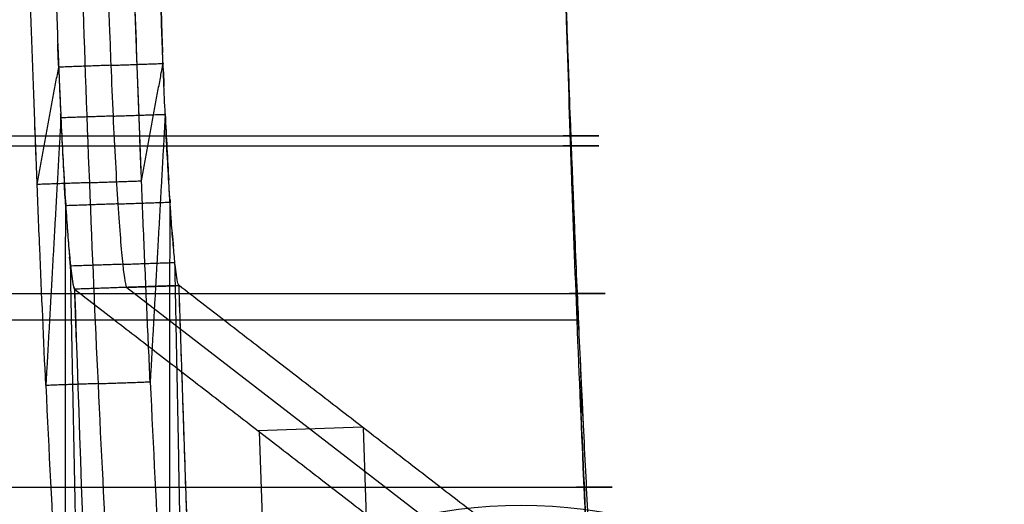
# Model space of a CAD drawing. Header units: millimetres. Extents: x -248 to 248, y -256 to 255.
# Tile 21 of 64: x 184 to 222, y -219 to -201. Entities that reach past the tile are written whole.
import ezdxf

# ---------------------------------------------------------------- set-up
doc = ezdxf.new("R2010")
doc.units = ezdxf.units.MM
doc.layers.add('Défaut', color=7, linetype='Continuous', true_color=0x000000)

msp = doc.modelspace()

# ---------------------------------------------------------------- linework, layer by layer
at = {"layer": 'Défaut'}
for p, q in [((188.4385367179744, -211.0210966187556, 418.6784230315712), (202.4870726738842, -221.8546641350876, 4.996288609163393)), ((197.4605112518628, -216.3685863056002, 211.903370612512), (193.4650945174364, -216.5071752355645, 211.7713167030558)), ((193.5004895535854, -216.5349726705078, 210.7120872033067), (194.540847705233, -246.5275982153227, 210.7120872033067)), ((198.5362629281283, -246.3890081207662, 210.8441855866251), (197.4959020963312, -216.3963053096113, 210.8441855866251))]:
    msp.add_line(p, q, dxfattribs=at)
at = {"layer": 'Défaut', "extrusion": (0, 0, -1)}
msp.add_arc((-203.5321345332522, -237.8519767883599, -2.875415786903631), 18.50000000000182, 359.999996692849, 180, dxfattribs=at)
at = {"layer": 'Défaut'}
for points, degree, knots in [([(191.3195784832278, 177.5262234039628, 477.2439120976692), (191.3641376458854, 177.651674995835, 475.9461269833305), (191.4113738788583, 177.6979832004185, 474.6508009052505), (191.5109727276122, 177.6390514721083, 472.0648581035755), (191.5633357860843, 177.5337984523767, 470.7742417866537), (191.6457698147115, 177.2609377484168, 468.8418903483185), (191.6738546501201, 177.1507893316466, 468.1994957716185), (191.7306854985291, 176.8946916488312, 466.9303970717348), (191.7595055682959, 176.7485138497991, 466.301941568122), (191.8471657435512, 176.2562194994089, 464.4346462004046), (191.9072049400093, 175.8563811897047, 463.213864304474), (192.0305068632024, 174.9122837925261, 460.8208459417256), (192.0937918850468, 174.368199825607, 459.6478558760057), (192.2235150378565, 173.1340232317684, 457.3537616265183), (192.2887260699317, 172.4556725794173, 456.2542955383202), (192.4198214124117, 170.9809401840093, 454.1470353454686), (192.4857058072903, 170.1845436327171, 453.1392527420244), (192.5850463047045, 168.8998570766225, 451.697550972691), (192.6182460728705, 168.456504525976, 451.2287299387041), (192.6848204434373, 167.5391498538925, 450.3148926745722), (192.7183053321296, 167.0635444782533, 449.8684401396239), (192.8181040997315, 165.603553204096, 448.5772557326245), (192.8836545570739, 164.5882447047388, 447.7814576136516), (193.0128610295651, 162.4766440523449, 446.3152335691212), (193.0765168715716, 161.3803444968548, 445.6448191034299), (193.1705509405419, 159.6739237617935, 444.735136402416), (193.2016531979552, 159.0947533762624, 444.4479527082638), (193.2633575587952, 157.9150320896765, 443.9066848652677), (193.2940021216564, 157.3130799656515, 443.6527751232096), (193.3840438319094, 155.4995622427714, 442.9483167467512), (193.442109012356, 154.2746598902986, 442.5454588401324), (193.5537424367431, 151.7884470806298, 441.8927504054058), (193.6072562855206, 150.526696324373, 441.6447502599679), (193.7091438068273, 147.9615798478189, 441.3236394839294), (193.7578476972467, 146.6549696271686, 441.2447857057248), (193.8511229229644, 144.0531030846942, 441.1861181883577), (193.8959337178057, 142.7541103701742, 441.2034240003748), (193.9840527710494, 140.1577214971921, 441.2764070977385), (194.0272552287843, 138.8604376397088, 441.3347835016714), (194.1131764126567, 136.2663837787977, 441.463886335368), (194.1559841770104, 134.9695191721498, 441.5323390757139), (194.2417196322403, 132.3756624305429, 441.6661796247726), (194.3703279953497, 128.4848716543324, 441.8668044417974), (194.6704496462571, 119.4063210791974, 442.3339981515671), (194.9277548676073, 111.6246428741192, 442.7329267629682), (195.4424355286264, 96.06120996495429, 443.5289467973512), (195.7856500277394, 85.68547290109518, 444.0571779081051), (197.5020969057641, 33.80630180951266, 446.6886718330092), (198.8764511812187, -7.698551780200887, 448.762947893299), (201.6250668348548, -90.7080488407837, 452.9157354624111), (202.9993277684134, -132.2126788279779, 454.994246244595), (204.543921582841, -178.9034787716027, 457.3721208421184), (204.7155230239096, -184.0913201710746, 457.6368784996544), (204.9299966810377, -190.5760866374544, 457.9685929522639), (204.9728882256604, -191.8730358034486, 458.0350255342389), (205.0586757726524, -194.4669402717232, 458.1677575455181), (205.1015993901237, -195.7639322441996, 458.2332605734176), (205.1885388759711, -198.3593668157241, 458.3327621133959), (205.2324795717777, -199.6577093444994, 458.3689338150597), (205.3229250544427, -202.257800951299, 458.3672948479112), (205.3693052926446, -203.5534696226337, 458.3268524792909), (205.4657923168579, -206.1179126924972, 458.1048880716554), (205.5160236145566, -207.3873305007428, 457.9202732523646), (205.5938611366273, -209.2754163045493, 457.5511018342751), (205.6202211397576, -209.902110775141, 457.4127044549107), (205.6736966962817, -211.1506338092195, 457.1079265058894), (205.7008011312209, -211.7725340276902, 456.9419580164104), (205.7558913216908, -213.0106581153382, 456.577377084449), (205.7838612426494, -213.6269840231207, 456.3793514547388), (205.840661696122, -214.8540929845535, 455.951423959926), (205.8693665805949, -215.4621164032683, 455.722421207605), (205.9558905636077, -217.2596611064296, 454.9951183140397), (206.0143181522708, -218.4270844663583, 454.4551545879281), (206.1917776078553, -221.8389493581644, 452.6742769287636), (206.3129760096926, -223.9934078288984, 451.2731282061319), (206.4992878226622, -227.037604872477, 448.8375364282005), (206.5613428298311, -228.0077426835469, 447.9802361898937), (206.6847115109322, -229.8514445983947, 446.1864672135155), (206.7461323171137, -230.7267531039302, 445.248591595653), (206.8684464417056, -232.384211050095, 443.2907927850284), (206.9293395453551, -233.1663226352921, 442.2708362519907), (207.0505924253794, -234.6363556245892, 440.1479674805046), (207.1112303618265, -235.3269321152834, 439.0394306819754), (207.2887624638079, -237.214727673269, 435.6529100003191), (207.4021448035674, -238.2405651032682, 433.3008967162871), (207.5648985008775, -239.4367763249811, 429.6340103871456), (207.6179267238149, -239.7782802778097, 428.3885128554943), (207.7214227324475, -240.341467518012, 425.8489429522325), (207.7711150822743, -240.5588525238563, 424.5738153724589), (207.8425289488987, -240.7929218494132, 422.6588851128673), (207.8658590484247, -240.8566959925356, 422.0199443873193), (207.9113459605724, -240.9490128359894, 420.7405036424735), (207.9334790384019, -240.9768428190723, 420.0999720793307), (207.9772174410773, -241.016655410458, 418.8182075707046), (207.9988517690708, -241.0295089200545, 418.1770131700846), (208.0423652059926, -241.0625662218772, 416.8949496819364), (208.0641495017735, -241.0799229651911, 416.2539545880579), (208.4341139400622, -241.3639195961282, 405.3565481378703), (208.7823950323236, -241.633590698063, 395.1002709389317), (209.1306391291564, -241.9021507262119, 384.8439445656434)], 3, [-497.8810486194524, -497.8810486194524, -497.8810486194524, -497.8810486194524, -493.9913529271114, -493.9913529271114, -490.1016572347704, -490.1016572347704, -488.1568093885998, -488.1568093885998, -486.2119615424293, -486.2119615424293, -482.3222658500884, -482.3222658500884, -478.4325701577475, -478.4325701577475, -474.5428744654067, -474.5428744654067, -470.6531787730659, -470.6531787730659, -468.7083309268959, -468.7083309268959, -466.7634830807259, -466.7634830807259, -462.8737873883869, -462.8737873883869, -458.984091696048, -458.984091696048, -457.0392438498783, -457.0392438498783, -455.0943960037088, -455.0943960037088, -451.2047003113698, -451.2047003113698, -447.3150046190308, -447.3150046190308, -443.4253089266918, -443.4253089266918, -439.5356132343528, -439.5356132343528, -435.6459175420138, -435.6459175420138, -431.7562218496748, -431.7562218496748, -427.8665261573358, -420.087134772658, -404.5283520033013, -404.5283520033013, -373.410786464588, -373.410786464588, -248.9405243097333, -248.9405243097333, -124.4702621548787, -124.4702621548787, -108.9114793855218, -108.9114793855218, -105.0217836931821, -105.0217836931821, -101.1320880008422, -101.1320880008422, -97.24239230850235, -97.24239230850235, -93.35269661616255, -93.35269661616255, -89.46300092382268, -89.46300092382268, -87.51815307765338, -87.51815307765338, -85.57330523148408, -85.57330523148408, -83.62845738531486, -83.62845738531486, -81.68360953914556, -81.68360953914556, -77.79391384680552, -77.79391384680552, -70.0145224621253, -70.0145224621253, -66.12482676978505, -66.12482676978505, -62.2351310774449, -62.2351310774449, -58.34543538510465, -58.34543538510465, -54.4557396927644, -54.4557396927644, -46.67634830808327, -46.67634830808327, -42.78665261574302, -42.78665261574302, -38.89695692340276, -38.89695692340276, -36.95210907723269, -36.95210907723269, -35.00726123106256, -35.00726123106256, -33.06241338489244, -33.06241338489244, -31.11756553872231, -31.11756553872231, 0, 0, 0, 0]), ([(205.6779237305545, -212.2745315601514, 460.9437679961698), (205.6023926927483, -210.3702877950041, 461.4428588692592), (205.5318450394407, -208.4633883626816, 461.8218697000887), (205.3978851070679, -204.6433841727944, 462.2919301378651), (205.3349119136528, -202.7300190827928, 462.3711275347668), (205.2413877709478, -199.8573824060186, 462.3664374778), (205.2102965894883, -198.8994420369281, 462.345946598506), (205.1475843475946, -196.9831904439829, 462.2861903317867), (205.1160494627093, -196.0248538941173, 462.2458430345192), (205.0528052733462, -194.107984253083, 462.1553726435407), (205.0211003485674, -193.1494556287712, 462.1054724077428), (204.9577155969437, -191.2324316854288, 462.0073212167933), (204.9260224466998, -190.2739201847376, 461.9582670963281), (204.6407772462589, -181.6473208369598, 461.5169696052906), (204.3871769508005, -173.9792527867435, 461.1260528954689), (203.6262395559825, -150.9747861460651, 459.9567020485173), (203.1187701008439, -135.6382506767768, 459.1816736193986), (201.5960060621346, -89.62822266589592, 456.8651993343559), (200.5803558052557, -58.95430946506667, 455.3323643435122), (198.549055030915, 2.393328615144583, 452.2629641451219), (197.0255790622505, 48.40391988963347, 449.9581161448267), (195.2494367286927, 102.0809686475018, 447.2292048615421), (194.456933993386, 126.0432948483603, 445.9981217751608), (194.1716988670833, 134.6696322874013, 445.5529374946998), (194.1083149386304, 136.5865936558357, 445.4539575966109), (194.0766928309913, 137.5450371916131, 445.4036963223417), (194.0126271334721, 139.4623922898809, 445.312853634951), (193.9801759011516, 140.4212497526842, 445.2724120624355), (193.9132479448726, 142.3387926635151, 445.2150183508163), (193.8787525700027, 143.2975508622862, 445.1971449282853), (193.806263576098, 145.2150385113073, 445.2051369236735), (193.768299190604, 146.1737700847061, 445.2314529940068), (193.6875794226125, 148.091241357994, 445.3645761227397), (193.6450706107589, 149.0429352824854, 445.4722334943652), (193.5107414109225, 151.8522934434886, 445.9714748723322), (193.4123629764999, 153.6742927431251, 446.5186030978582), (193.3116019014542, 155.4587983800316, 447.2244075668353)], 3, [-368.774922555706, -368.774922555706, -368.774922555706, -368.774922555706, -363.0128143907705, -363.0128143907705, -357.2507062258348, -357.2507062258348, -354.3696521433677, -354.3696521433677, -351.4885980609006, -351.4885980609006, -348.6075439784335, -348.6075439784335, -345.7264898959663, -345.7264898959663, -322.6780572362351, -322.6780572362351, -276.5811919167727, -276.5811919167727, -184.3874612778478, -184.3874612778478, -92.1937306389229, -46.09686531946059, -23.0484326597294, -20.16737857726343, -20.16737857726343, -17.28632449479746, -17.28632449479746, -14.40527041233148, -14.40527041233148, -11.52421632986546, -11.52421632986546, -8.643162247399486, -8.643162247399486, -5.762108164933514, -5.762108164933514, 0, 0, 0, 0]), ([(185.3368887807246, -214.7724502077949, 455.9122340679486), (185.2564244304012, -213.0467216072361, 456.5317114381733), (185.1779727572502, -211.2966938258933, 457.0647146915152), (185.0654829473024, -208.6090200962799, 457.6413307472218), (185.0288704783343, -207.7032841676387, 457.7964222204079), (184.9581376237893, -205.8879541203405, 458.0271283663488), (184.9238476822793, -204.9765357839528, 458.1059550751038), (184.8566651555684, -203.1488270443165, 458.2161946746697), (184.8237632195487, -202.2318953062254, 458.2472158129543), (184.7591359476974, -200.4002261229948, 458.2759593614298), (184.7273834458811, -199.4847955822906, 458.2737746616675), (184.6646025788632, -197.6544559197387, 458.2480394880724), (184.6336395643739, -196.739593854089, 458.2225608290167), (184.5725160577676, -194.9104475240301, 458.1479272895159), (184.5423451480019, -193.9961557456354, 458.0990802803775), (184.2703740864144, -185.7672176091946, 457.6722463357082), (184.028581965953, -178.4525564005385, 457.2940811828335), (183.3030972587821, -156.5083864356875, 456.1629134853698), (182.8192972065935, -141.8787159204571, 455.413237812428), (181.3675736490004, -97.98919446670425, 453.1744267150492), (180.3993273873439, -68.72883532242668, 451.6954878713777), (177.4941211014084, 19.05308243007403, 447.2757392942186), (175.5566881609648, 77.57549319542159, 444.3521236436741), (173.6207822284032, 136.0959887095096, 441.3895260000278)], 3, [0, 0, 0, 0, 5.496462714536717, 5.496462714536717, 8.244694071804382, 8.244694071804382, 10.99292542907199, 10.99292542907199, 13.7411567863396, 13.7411567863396, 16.48938814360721, 16.48938814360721, 19.23761950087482, 19.23761950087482, 21.98585085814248, 21.98585085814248, 43.97170171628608, 43.97170171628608, 87.94340343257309, 87.94340343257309, 175.886806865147, 175.886806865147, 351.7736137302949, 351.7736137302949, 351.7736137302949, 351.7736137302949]), ([(175.6136513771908, 136.1695975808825, 441.5413623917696), (179.2509327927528, 26.28322987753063, 447.0760850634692), (182.9785173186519, -86.19172434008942, 452.6013780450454), (186.6887414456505, -198.425523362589, 458.3983320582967), (187.000014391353, -207.2509744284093, 458.2634033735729), (187.2176163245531, -212.1942291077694, 456.8788447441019), (187.5685413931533, -219.7205926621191, 454.1771826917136), (187.8218249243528, -224.3216244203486, 451.3527494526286), (188.3309229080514, -232.1118966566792, 444.1419709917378), (188.5858672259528, -235.2719743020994, 439.7512768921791), (189.0574895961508, -239.6457472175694, 430.0801843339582), (189.273905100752, -240.8572955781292, 424.8054726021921), (189.4540003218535, -240.992709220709, 419.497736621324)], 3, [-399.9783612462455, -399.9783612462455, -399.9783612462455, -399.9783612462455, -47.71657751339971, -42.41473556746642, -37.11289362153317, -31.81105167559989, -31.81105167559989, -21.20736778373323, -21.20736778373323, -10.60368389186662, -10.60368389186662, 0, 0, 0, 0]), ([(189.3322949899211, -214.6335645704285, 456.0442946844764), (189.29181745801, -213.765432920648, 456.3559168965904), (189.2518065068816, -212.8906979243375, 456.6464717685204), (189.1731204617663, -211.1223224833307, 457.167264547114), (189.1343889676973, -210.2270759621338, 457.3975195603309), (189.0593829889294, -208.4333814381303, 457.7803051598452), (189.0230253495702, -207.5329822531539, 457.9332994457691), (188.9526307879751, -205.7249869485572, 458.1614846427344), (188.918510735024, -204.8176486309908, 458.2394625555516), (188.8182479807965, -202.0891292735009, 458.4030796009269), (188.7542007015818, -200.2614499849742, 458.4184685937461), (188.6599565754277, -197.5142658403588, 458.3803075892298), (188.6289585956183, -196.598624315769, 458.3550667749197), (188.5677932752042, -194.7689665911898, 458.2811550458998), (188.5376066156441, -193.8546916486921, 458.2327960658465), (188.2654835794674, -185.6255982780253, 457.8103062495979), (187.5396858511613, -163.6811700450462, 456.6873573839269), (186.8135207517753, -141.7362634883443, 455.5742913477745), (185.3608072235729, -97.84595337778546, 453.358271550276), (184.3918211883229, -68.58508650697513, 451.8943889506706), (181.4841506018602, 19.19833507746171, 447.519618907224), (179.544749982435, 77.72171129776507, 444.6257348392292), (177.6065208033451, 136.2431997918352, 441.6931983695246)], 3, [-351.7715288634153, -351.7715288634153, -351.7715288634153, -351.7715288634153, -349.0233137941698, -349.0233137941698, -346.2750987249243, -346.2750987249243, -343.5268836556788, -343.5268836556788, -340.7786685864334, -340.7786685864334, -335.2822384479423, -335.2822384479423, -332.5340233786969, -332.5340233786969, -329.7858083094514, -329.7858083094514, -307.8000877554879, -263.828646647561, -263.828646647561, -175.8857644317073, -175.8857644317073, 0, 0, 0, 0]), ([(175.9518788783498, 134.6613022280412, 411.4892758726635), (177.6045353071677, 78.12253520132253, 414.3316911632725), (179.2582842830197, 21.58334264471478, 417.1649981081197), (181.7383912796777, -63.22509325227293, 421.4222874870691), (182.5650071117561, -91.49451279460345, 422.8426125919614), (183.8045387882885, -133.8984313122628, 424.977516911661), (184.4242067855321, -155.1003379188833, 426.0460717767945), (185.146926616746, -179.8357775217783, 427.2951906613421), (185.4566095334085, -190.4366521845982, 427.8311132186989), (185.5856361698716, -194.8536792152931, 428.0544995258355), (185.6114342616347, -195.7370812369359, 428.099247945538), (185.6630593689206, -197.5038986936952, 428.1884626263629), (185.6888694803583, -198.3873608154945, 428.2331124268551), (185.728513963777, -199.7123347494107, 428.2908095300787), (185.7418475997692, -200.1539684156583, 428.3088589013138), (185.7697169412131, -201.0369891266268, 428.3329510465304), (185.7842686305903, -201.4784416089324, 428.3428324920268), (185.8096614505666, -202.1393898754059, 428.2930097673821), (185.8187541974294, -202.3594545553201, 428.2629989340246), (185.836932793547, -202.7993420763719, 428.1888923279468), (185.8459899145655, -203.0191965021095, 428.1465783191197), (185.8735461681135, -203.6784702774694, 428.0035417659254), (185.8922120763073, -204.1161296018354, 427.8901146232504), (185.9121463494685, -204.5386331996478, 427.7333085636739)], 3, [0, 0, 0, 0, 169.920472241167, 169.920472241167, 254.8807083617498, 254.8807083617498, 297.3608264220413, 318.6008854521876, 329.2209149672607, 329.2209149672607, 331.8759223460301, 331.8759223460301, 334.5309297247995, 334.5309297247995, 335.8584334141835, 335.8584334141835, 337.1859371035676, 337.1859371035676, 337.8496889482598, 337.8496889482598, 338.5134407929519, 338.5134407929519, 339.8409444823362, 339.8409444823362, 339.8409444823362, 339.8409444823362]), ([(177.9449918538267, 134.7272147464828, 411.6415016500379), (181.171312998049, 24.42585865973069, 417.158422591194), (184.4227686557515, -86.61411539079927, 422.6775509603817), (187.770402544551, -201.1872002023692, 428.4439067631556), (187.8187004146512, -202.3382482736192, 428.357513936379), (187.8811021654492, -203.8600968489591, 428.0256475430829), (187.9672961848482, -205.6867331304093, 427.3474897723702), (188.0312194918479, -206.8585269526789, 426.6424561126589), (188.1583060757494, -208.7993773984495, 424.8394262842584), (188.2220974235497, -209.5913725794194, 423.7418513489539), (188.3399856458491, -210.6841948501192, 421.3240472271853), (188.3940950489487, -210.9872795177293, 420.0053791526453), (188.4391172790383, -211.0210764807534, 418.6784422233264)], 3, [0, 0, 0, 0, 309.8810022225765, 314.5449770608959, 319.2089518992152, 323.8729267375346, 323.8729267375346, 333.2008764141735, 333.2008764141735, 342.5288260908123, 342.5288260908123, 351.8567757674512, 351.8567757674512, 351.8567757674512, 351.8567757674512]), ([(189.9075206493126, -204.3993182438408, 427.865881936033), (189.8879177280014, -203.9838959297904, 428.0201200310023), (189.8698836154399, -203.5609271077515, 428.1294468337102), (189.8431630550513, -202.9224735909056, 428.2695055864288), (189.8343475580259, -202.7088401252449, 428.3113182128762), (189.816630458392, -202.2800167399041, 428.3855799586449), (189.8076677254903, -202.0647598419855, 428.4176122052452), (189.7822456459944, -201.4123675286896, 428.4743185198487), (189.7674529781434, -200.9690894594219, 428.4661891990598), (189.739390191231, -200.0845462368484, 428.4435179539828), (189.7260272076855, -199.6425624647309, 428.4257323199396), (189.6862945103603, -198.3167630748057, 428.3689688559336), (189.6604600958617, -197.4331779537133, 428.3248259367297), (189.6087888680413, -195.6660067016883, 428.236562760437), (189.5829718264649, -194.7824290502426, 428.1922524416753), (189.4538410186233, -190.3645213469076, 427.9711368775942), (189.1439044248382, -179.7615341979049, 427.4406584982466), (188.420567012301, -155.0211688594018, 426.2042048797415), (187.800326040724, -133.8150455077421, 425.1464468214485), (186.5595909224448, -91.40269958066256, 423.0330730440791), (185.7320962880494, -63.12766968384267, 421.627017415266), (183.2491233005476, 21.69758266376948, 417.4124157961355), (181.593159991, 78.24796678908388, 414.6074070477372), (179.9379561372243, 134.7979301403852, 411.7934863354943)], 3, [0, 0, 0, 0, 1.327460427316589, 1.327460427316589, 1.991190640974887, 1.991190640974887, 2.654920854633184, 2.654920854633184, 3.982381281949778, 3.982381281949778, 5.309841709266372, 5.309841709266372, 7.96476256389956, 7.96476256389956, 10.61968341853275, 10.61968341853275, 21.23936683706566, 42.47873367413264, 84.95746734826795, 84.95746734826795, 169.9149346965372, 169.9149346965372, 339.8298693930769, 339.8298693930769, 339.8298693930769, 339.8298693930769]), ([(188.8823523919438, -203.8335994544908, 458.2984189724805), (188.8192790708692, -202.1149055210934, 458.3989945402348), (188.7604406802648, -200.4345889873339, 458.4117850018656), (188.705076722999, -198.8289289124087, 458.3979737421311), (188.6990845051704, -198.6547366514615, 458.3960511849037), (188.6932303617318, -198.4841739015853, 458.3937686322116)], 3, [36.73474702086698, 36.73474702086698, 36.73474702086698, 36.73474702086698, 39.8378663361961, 39.8378663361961, 40.22507473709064, 40.22507473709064, 40.22507473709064, 40.22507473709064]), ([(205.2025706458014, -198.6643847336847, 462.336683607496), (205.2060780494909, -198.7718682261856, 462.3393648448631), (205.2497795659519, -200.1119900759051, 462.3709973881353), (205.2942817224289, -201.4884382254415, 462.3799798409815), (205.3365842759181, -202.7705511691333, 462.3396582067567)], 3, [-98.74866830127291, -98.74866830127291, -98.74866830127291, -98.74866830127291, -98.4382971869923, -94.88691552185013, -94.88691552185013, -94.88691552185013, -94.88691552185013]), ([(205.2761900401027, -200.914267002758, 458.3681279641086), (205.3261797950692, -202.352271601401, 458.3681881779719), (205.422715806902, -205.0442145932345, 458.2788932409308), (205.5290498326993, -207.7101235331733, 457.8656670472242), (205.5801329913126, -208.9414848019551, 457.6152333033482)], 3, [-96.60166595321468, -96.60166595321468, -96.60166595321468, -96.60166595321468, -92.2859036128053, -88.51566237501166, -88.51566237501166, -88.51566237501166, -88.51566237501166]), ([(205.5597148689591, -208.4467115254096, 457.7126036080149), (205.5158232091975, -207.3774601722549, 457.9159543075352), (205.4191374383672, -204.9379463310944, 458.2753806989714), (205.3306462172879, -202.4766589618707, 458.3638878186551), (205.282691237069, -201.1010210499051, 458.3678630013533)], 3, [89.02001112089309, 89.02001112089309, 89.02001112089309, 89.02001112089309, 92.2859036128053, 96.41482846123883, 96.41482846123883, 96.41482846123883, 96.41482846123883]), ([(189.0002409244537, -206.9464224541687, 458.0057135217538), (189.4121163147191, -204.7024033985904, 443.1803078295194), (189.8238667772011, -202.4551702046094, 428.3551908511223), (189.8238668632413, -202.4551697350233, 428.3551877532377), (189.8238669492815, -202.4551692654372, 428.355184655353)], 2, [5.045516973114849e-05, 5.045516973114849e-05, 5.045516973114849e-05, 30.0252781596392, 30.0252781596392, 30.02528443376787, 30.02528443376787, 30.02528443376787]), ([(189.8593026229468, -203.3075697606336, 428.184046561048), (189.8466035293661, -203.0066903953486, 428.2542484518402), (189.8344965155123, -202.7125388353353, 428.3115858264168), (189.8236846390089, -202.4507602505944, 428.3559380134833), (189.8235029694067, -202.4463620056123, 428.3566810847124), (189.8233217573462, -202.4419750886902, 428.3574200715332)], 3, [32.63342822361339, 32.63342822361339, 32.63342822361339, 32.63342822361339, 34.8581330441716, 34.8581330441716, 34.89625286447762, 34.89625286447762, 34.89625286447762, 34.89625286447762]), ([(185.9121463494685, -204.5386331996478, 427.7333085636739), (185.9121444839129, -204.5386663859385, 427.7333999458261), (185.9121426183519, -204.5386995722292, 427.7334913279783), (185.6245079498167, -209.6554094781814, 441.822922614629), (185.3368887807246, -214.7724502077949, 455.9122340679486)], 2, [0, 0, 0, 0.0001944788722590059, 0.0001944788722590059, 29.98522593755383, 29.98522593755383, 29.98522593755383]), ([(187.9098335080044, -204.4689756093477, 427.799594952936), (186.9109625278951, -204.5032229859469, 427.7666675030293), (185.9120915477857, -204.537470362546, 427.7337400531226), (185.9120915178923, -204.5374703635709, 427.7337400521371), (185.912091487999, -204.5374703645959, 427.7337400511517)], 2, [-1.377951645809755e-09, -1.377951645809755e-09, -1.377951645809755e-09, 1, 1, 1.000000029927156, 1.000000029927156, 1.000000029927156]), ([(185.9100591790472, -204.4942297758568, 427.7495924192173), (185.9107378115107, -204.5087217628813, 427.7443419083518), (185.9114153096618, -204.523136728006, 427.7390577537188), (185.9540793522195, -205.42744953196, 427.4035626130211), (185.9994353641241, -206.2912543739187, 426.9390906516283), (186.0455802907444, -207.0703424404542, 426.3618174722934)], 3, [-29.99544588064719, -29.99544588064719, -29.99544588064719, -29.99544588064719, -29.8783997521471, -29.8783997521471, -22.61097459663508, -22.61097459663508, -22.61097459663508, -22.61097459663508]), ([(185.9121463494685, -204.5386331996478, 427.7333085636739), (185.9563251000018, -205.4749944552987, 427.3857917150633), (186.0029603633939, -206.3576052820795, 426.9021642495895), (186.0742927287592, -207.5511295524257, 425.9984505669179), (186.0983720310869, -207.9268365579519, 425.6651624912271), (186.1458793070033, -208.6166956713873, 424.9534857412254), (186.1693536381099, -208.9324214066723, 424.5752806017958), (186.2157619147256, -209.5069530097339, 423.7752764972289), (186.2387471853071, -209.7662851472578, 423.3524770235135), (186.2839295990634, -210.2220896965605, 422.4646538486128), (186.3057973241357, -210.4151037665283, 422.0059689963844), (186.369263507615, -210.8913804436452, 420.5863985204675), (186.4075184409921, -211.0650782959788, 419.6114222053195), (186.4402463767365, -211.0904893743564, 418.6123668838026)], 3, [-11.96369741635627, -11.96369741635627, -11.96369741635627, -11.96369741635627, -8.97277306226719, -8.97277306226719, -7.477310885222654, -7.477310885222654, -5.981848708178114, -5.981848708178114, -4.486386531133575, -4.486386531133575, -2.990924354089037, -2.990924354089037, 0, 0, 0, 0]), ([(187.9098335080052, -204.4689756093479, 427.7995949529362), (188.9087044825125, -204.4347282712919, 427.8325225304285), (189.9075754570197, -204.4004809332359, 427.8654501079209), (189.9075754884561, -204.4004809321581, 427.8654501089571), (189.9075755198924, -204.4004809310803, 427.8654501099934)], 2, [1.377910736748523e-09, 1.377910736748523e-09, 1.377910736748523e-09, 1, 1, 1.000000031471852, 1.000000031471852, 1.000000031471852]), ([(189.9064699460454, -204.3770078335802, 427.8741130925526), (189.9068388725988, -204.3848575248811, 427.8712352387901), (189.9072073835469, -204.3926821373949, 427.8683475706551), (189.9493103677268, -205.2847664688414, 427.5369142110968), (189.9945339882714, -206.14642859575, 427.0742138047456), (190.0405369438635, -206.9238631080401, 426.499498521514)], 3, [-29.94228172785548, -29.94228172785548, -29.94228172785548, -29.94228172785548, -29.8783997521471, -29.8783997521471, -22.63498573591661, -22.63498573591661, -22.63498573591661, -22.63498573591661]), ([(190.4356578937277, -210.9517452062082, 418.7444157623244), (190.4028104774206, -210.9261001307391, 419.7468406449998), (190.3646061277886, -210.7519748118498, 420.7198364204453), (190.3118103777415, -210.3558056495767, 421.9007713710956), (190.3009540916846, -210.267016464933, 422.1358957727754), (190.2790538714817, -210.0735302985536, 422.5950820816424), (190.2679782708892, -209.9686116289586, 422.8198698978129), (190.2343825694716, -209.6297284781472, 423.4800522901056), (190.2114984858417, -209.3720055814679, 423.9014824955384), (190.164763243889, -208.7936667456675, 424.7073763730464), (190.1407994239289, -208.4712249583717, 425.0933282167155), (190.0928718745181, -207.7743329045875, 425.8103185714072), (190.0688192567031, -207.3980761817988, 426.1422336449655), (190.0216687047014, -206.608064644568, 426.7384391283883), (189.9984100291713, -206.1930089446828, 427.005960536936), (189.9524574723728, -205.3243443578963, 427.4821959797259), (189.9296616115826, -204.8685263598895, 427.6916742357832), (189.9075206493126, -204.3993182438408, 427.865881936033)], 3, [-11.95515120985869, -11.95515120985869, -11.95515120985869, -11.95515120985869, -8.96636340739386, -8.96636340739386, -8.219166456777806, -8.219166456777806, -7.471969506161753, -7.471969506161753, -5.977575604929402, -5.977575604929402, -4.483181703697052, -4.483181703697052, -2.988787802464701, -2.988787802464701, -1.494393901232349, -1.494393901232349, 0, 0, 0, 0]), ([(4.000000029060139, -205.2184095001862, 458.1805897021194), (104.7160099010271, -205.2184095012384, 458.1805897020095), (205.4320197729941, -205.2184095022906, 458.1805897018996), (205.4320206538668, -205.2184095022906, 458.1805897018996), (205.4320215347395, -205.2184095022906, 458.1805897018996)], 2, [-205.1306391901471, -205.1306391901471, -205.1306391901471, 0, 0, 1.794093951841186e-06, 1.794093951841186e-06, 1.794093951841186e-06]), ([(205.4320197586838, -205.2184043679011, 458.1805348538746), (205.4320197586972, -205.2184070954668, 458.1805627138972), (205.4320197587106, -205.2184098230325, 458.1805905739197), (205.4320207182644, -205.4132461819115, 460.1706967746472), (205.4320216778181, -205.6080825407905, 462.1608029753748)], 2, [-1.399742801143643e-05, -1.399742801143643e-05, -1.399742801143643e-05, 0, 0, 0.9998688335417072, 0.9998688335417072, 0.9998688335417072]), ([(4.000000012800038, -205.6080775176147, 462.161330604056), (104.7160098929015, -205.6080775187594, 462.1613306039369), (205.4320197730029, -205.6080775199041, 462.1613306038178), (205.4320282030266, -205.6080775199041, 462.1613306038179), (205.4320366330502, -205.6080775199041, 462.1613306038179)], 2, [-205.1306392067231, -205.1306392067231, -205.1306392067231, 9.60494704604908e-16, 9.60494704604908e-16, 1.716962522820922e-05, 1.716962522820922e-05, 1.716962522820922e-05]), ([(205.5915425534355, -210.0400193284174, 461.4726147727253), (205.5364282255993, -208.589457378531, 461.7781529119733), (205.4829948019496, -207.1102454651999, 462.0144427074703), (205.4315909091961, -205.5954394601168, 462.1625664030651), (205.4311622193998, -205.5828035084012, 462.1637955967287), (205.4307337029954, -205.570169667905, 462.1650182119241)], 3, [88.23557078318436, 88.23557078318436, 88.23557078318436, 88.23557078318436, 92.2859036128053, 92.2859036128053, 92.31997992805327, 92.31997992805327, 92.31997992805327, 92.31997992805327]), ([(186.1344374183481, -208.4482884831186, 425.1225057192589), (186.121994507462, -208.2721996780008, 425.3137568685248), (186.1095227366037, -208.0887416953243, 425.4981054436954), (186.0970605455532, -207.8984212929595, 425.6749123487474), (186.0793045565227, -207.6272548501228, 425.9268248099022), (186.0615197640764, -207.3403783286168, 426.1633830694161), (186.0438553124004, -207.0411846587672, 426.3833612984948)], 3, [17.96562891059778, 17.96562891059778, 17.96562891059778, 17.96562891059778, 19.9189331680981, 19.9189331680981, 19.9189331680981, 22.70164514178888, 22.70164514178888, 22.70164514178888, 22.70164514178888]), ([(190.1082739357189, -207.9971631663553, 425.5787189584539), (190.1030045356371, -207.9191888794, 425.6561183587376), (190.0977339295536, -207.8399494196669, 425.7322181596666), (190.0924650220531, -207.7594830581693, 425.8069700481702), (190.0792675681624, -207.5579325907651, 425.9942070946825), (190.0660532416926, -207.3476885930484, 426.1729756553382), (190.0528833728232, -207.1301424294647, 426.3427676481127)], 3, [19.09312757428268, 19.09312757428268, 19.09312757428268, 19.09312757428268, 19.9189331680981, 19.9189331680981, 19.9189331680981, 21.98764265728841, 21.98764265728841, 21.98764265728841, 21.98764265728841]), ([(186.0786704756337, -228.286161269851, 447.6812958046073), (186.0878647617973, -218.0922798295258, 436.6781146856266), (186.0970605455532, -207.8984212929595, 425.6749123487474), (186.0970606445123, -207.8983115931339, 425.6747939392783), (186.0970607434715, -207.8982018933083, 425.6746755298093)], 2, [7.263023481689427e-05, 7.263023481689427e-05, 7.263023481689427e-05, 30.0252781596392, 30.0252781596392, 30.02560127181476, 30.02560127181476, 30.02560127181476]), ([(190.0740774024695, -228.1473091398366, 447.8133699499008), (190.0832719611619, -217.9534075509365, 436.8101593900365), (190.0924650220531, -207.7594830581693, 425.8069700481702), (190.0924650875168, -207.7594104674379, 425.8068916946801), (190.0924651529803, -207.7593378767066, 425.80681334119)], 2, [1.987923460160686e-06, 1.987923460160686e-06, 1.987923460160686e-06, 30.0252781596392, 30.0252781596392, 30.02549196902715, 30.02549196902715, 30.02549196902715]), ([(188.2810415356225, -210.1377837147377, 422.5329492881), (187.2821894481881, -210.1725016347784, 422.4999466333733), (186.2833373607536, -210.2072195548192, 422.4669439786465), (186.2833373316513, -210.2072195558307, 422.4669439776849), (186.283337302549, -210.2072195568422, 422.4669439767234)], 2, [-4.594694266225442e-10, -4.594694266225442e-10, -4.594694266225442e-10, 1, 1, 1.000000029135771, 1.000000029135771, 1.000000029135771]), ([(186.2636306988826, -210.0172177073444, 422.8634225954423), (186.2702540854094, -210.0834870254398, 422.7326987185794), (186.2768252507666, -210.1468509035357, 422.6005011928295), (186.2941481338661, -210.3074377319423, 422.2452252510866), (186.3047962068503, -210.3994697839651, 422.0198151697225), (186.3152553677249, -210.4831559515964, 421.7913396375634)], 3, [-11.05975749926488, -11.05975749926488, -11.05975749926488, -11.05975749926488, -9.95946658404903, -9.95946658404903, -8.132870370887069, -8.132870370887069, -8.132870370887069, -8.132870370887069]), ([(186.3314566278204, -210.6072199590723, 421.4315732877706), (186.3717703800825, -210.9018185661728, 420.5215139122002), (186.408953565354, -211.0661557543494, 419.5691250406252), (186.4414138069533, -211.0905261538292, 418.6124302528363), (186.4414140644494, -211.0905263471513, 418.6124226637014), (186.4414143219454, -211.0905265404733, 418.6124150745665), (186.4414145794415, -211.0905267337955, 418.6124074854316)], 3, [-7.18055269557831, -7.18055269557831, -7.18055269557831, -7.18055269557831, 0, 0, 0, 5.696088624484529e-05, 5.696088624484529e-05, 5.696088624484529e-05, 5.696088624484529e-05]), ([(188.4391172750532, -211.0210764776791, 418.6784423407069), (187.4402655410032, -211.0558013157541, 418.6454362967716), (186.4414138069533, -211.0905261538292, 418.6124302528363), (186.4408310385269, -211.090546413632, 418.6124109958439), (186.4402482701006, -211.0905666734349, 418.6123917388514)], 2, [-2.283170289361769e-13, -2.283170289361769e-13, -2.283170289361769e-13, 1, 1, 1.000583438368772, 1.000583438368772, 1.000583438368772]), ([(186.441414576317, -211.0905266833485, 418.6124075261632), (186.4414145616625, -211.0905266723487, 418.612407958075), (186.441414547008, -211.0905266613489, 418.6124083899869), (186.4414145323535, -211.0905266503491, 418.6124088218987), (186.4387148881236, -211.0885002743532, 418.6919754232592), (186.4359825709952, -211.0855056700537, 418.771512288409), (186.4332184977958, -211.0815484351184, 418.8509975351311)], 3, [-5.685580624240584e-05, -5.685580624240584e-05, -5.685580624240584e-05, -5.685580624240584e-05, -5.36140489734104e-05, -5.36140489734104e-05, -5.36140489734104e-05, 0.5971413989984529, 0.5971413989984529, 0.5971413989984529, 0.5971413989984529]), ([(186.5096999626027, -213.1071349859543, 418.6675298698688), (186.475557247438, -212.0988308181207, 418.6399693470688), (186.4414145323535, -211.0905266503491, 418.6124088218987), (186.4414132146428, -211.0904877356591, 418.6124077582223), (186.4414118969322, -211.0904488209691, 418.612406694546)], 2, [28.00506046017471, 28.00506046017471, 28.00506046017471, 30.0252781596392, 30.0252781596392, 30.02535612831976, 30.02535612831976, 30.02535612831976]), ([(191.4493742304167, -240.9233880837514, 419.5636725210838), (191.4517044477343, -240.9232785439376, 419.5637487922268), (191.4517038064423, -240.9232596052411, 419.563748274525), (190.9442636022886, -225.9374821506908, 419.154102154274), (190.4356578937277, -210.9517452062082, 418.7444157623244)], 2, [0, 0, 0, 0.002352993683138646, 0.002352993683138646, 30.00227519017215, 30.00227519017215, 30.00227519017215]), ([(205.7307002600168, -212.4444715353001, 456.744057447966), (205.7131913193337, -212.0514116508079, 456.8603975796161), (205.6958223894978, -211.656539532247, 456.9705939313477), (205.6755292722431, -211.1892657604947, 457.0931121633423), (205.6724597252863, -211.1184466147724, 457.1114980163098), (205.6693940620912, -211.0475761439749, 457.1297123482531)], 3, [84.9023290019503, 84.9023290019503, 84.9023290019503, 84.9023290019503, 86.1335100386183, 86.1335100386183, 86.35324513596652, 86.35324513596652, 86.35324513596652, 86.35324513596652]), ([(4.00000002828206, -211.2600323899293, 457.0745572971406), (104.8393013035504, -211.2600323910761, 457.0745572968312), (205.6786025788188, -211.2600323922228, 457.0745572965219), (205.6786031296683, -211.2600323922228, 457.0745572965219), (205.6786036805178, -211.2600323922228, 457.0745572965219)], 2, [-205.1306391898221, -205.1306391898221, -205.1306391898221, 0, 0, 1.120556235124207e-06, 1.120556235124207e-06, 1.120556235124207e-06]), ([(205.6725814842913, -211.1212112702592, 457.1107220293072), (205.6745868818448, -211.1675072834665, 457.0987400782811), (205.6765939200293, -211.2137811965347, 457.0866852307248), (205.7003138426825, -211.7599613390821, 456.9434779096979), (205.7222621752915, -212.2572908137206, 456.802489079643), (205.7444293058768, -212.7516659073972, 456.6517704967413)], 3, [-86.27712396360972, -86.27712396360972, -86.27712396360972, -86.27712396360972, -86.1335100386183, -86.1335100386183, -84.58119829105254, -84.58119829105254, -84.58119829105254, -84.58119829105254]), ([(205.6786025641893, -211.260020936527, 457.0745142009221), (205.6786025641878, -211.2600268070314, 457.0745361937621), (205.6786025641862, -211.2600326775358, 457.0745581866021), (205.6786024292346, -211.7758341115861, 459.0069199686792), (205.678602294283, -212.2916355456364, 460.9392817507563)], 2, [-1.137865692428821e-05, -1.137865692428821e-05, -1.137865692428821e-05, 0, 0, 0.9997654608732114, 0.9997654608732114, 0.9997654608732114]), ([(206.230401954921, -224.6248026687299, 455.5561072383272), (206.1820734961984, -223.6707938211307, 456.1613927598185), (206.1342546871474, -222.6956419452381, 456.7285449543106), (206.039568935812, -220.7033290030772, 457.7871136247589), (205.9926240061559, -219.6843514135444, 458.2792059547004), (205.8541274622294, -216.5859187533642, 459.6310531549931), (205.7646389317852, -214.4607438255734, 460.3707748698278), (205.6779237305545, -212.2745315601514, 460.9437679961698)], 3, [-13.54763873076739, -13.54763873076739, -13.54763873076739, -13.54763873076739, -10.16072904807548, -10.16072904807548, -6.773819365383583, -6.773819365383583, 0, 0, 0, 0]), ([(185.3368887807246, -214.7724502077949, 455.9122340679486), (185.5708391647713, -219.7900126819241, 454.1111019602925), (185.8241218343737, -224.3910348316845, 451.2866846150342), (186.3332189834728, -232.1812873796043, 444.0759107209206), (186.5881630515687, -235.3413737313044, 439.6852333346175), (187.0597841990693, -239.7151197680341, 430.0141494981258), (187.2761999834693, -240.9266894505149, 424.73945173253), (187.4562942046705, -241.0620811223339, 419.4317228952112), (187.4562943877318, -241.0620812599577, 419.4317174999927), (187.4562945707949, -241.0620813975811, 419.4317121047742), (187.4539619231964, -241.062113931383, 419.4316283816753)], 3, [0, 0, 0, 0, 16.04581221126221, 16.04581221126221, 32.0916292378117, 32.0916292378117, 48.13744626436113, 48.13744626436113, 48.13744626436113, 48.13979144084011, 48.13979144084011, 48.13979144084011, 48.13979144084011]), ([(189.3322949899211, -214.6335645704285, 456.0442946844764), (189.5662447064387, -219.6511419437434, 454.2431982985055), (189.8195284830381, -224.2521738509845, 451.4187578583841), (190.3286263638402, -232.0424456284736, 444.2079820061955), (190.5835706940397, -235.2025231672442, 439.8172874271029), (191.0551930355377, -239.576295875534, 430.1461955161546), (191.2716085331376, -240.7878441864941, 424.8714839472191), (191.4493742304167, -240.9233880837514, 419.5636725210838)], 3, [-48.1375278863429, -48.1375278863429, -48.1375278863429, -48.1375278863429, -32.0916835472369, -32.0916835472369, -16.04584177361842, -16.04584177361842, 0, 0, 0, 0]), ([(4.000000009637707, -218.6600076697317, 458.7261264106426), (104.9733935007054, -218.6600076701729, 458.7261264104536), (205.946786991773, -218.6600076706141, 458.7261264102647), (205.9468119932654, -218.6600076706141, 458.7261264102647), (205.9468369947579, -218.6600076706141, 458.7261264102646)], 2, [-205.1306392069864, -205.1306392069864, -205.1306392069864, 9.60494704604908e-16, 9.60494704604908e-16, 5.079132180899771e-05, 5.079132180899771e-05, 5.079132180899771e-05])]:
    msp.add_open_spline(points, degree=degree, knots=knots, dxfattribs=at)
for points, degree in [([(189.7523663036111, -200.4935132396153, 428.4539855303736), (189.7763251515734, -201.2509061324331, 428.4740484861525), (189.7912614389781, -201.6538162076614, 428.4630822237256), (189.8070824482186, -202.0462266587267, 428.4158906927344)], 3), ([(185.8286062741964, -202.5978577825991, 428.2228227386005), (185.8159057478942, -202.2906943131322, 428.2752821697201), (185.8052774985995, -202.0352505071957, 428.3080811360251), (185.7930463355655, -201.7023679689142, 428.3226554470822)], 3), ([(185.796128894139, -201.7852329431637, 428.3183241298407), (185.8070449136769, -202.0772854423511, 428.3022320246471), (185.816910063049, -202.3147661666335, 428.2709007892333), (185.8285723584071, -202.5970366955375, 428.2229619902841)], 3), ([(189.8175098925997, -202.3012181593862, 428.380269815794), (189.8148587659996, -202.2369126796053, 428.3902624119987), (189.8122870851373, -202.1742958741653, 428.3993077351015), (189.8097547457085, -202.111984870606, 428.4074301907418)], 3), ([(185.0048362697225, -207.0853089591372, 457.8736067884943), (185.4166734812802, -204.8403314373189, 443.0482987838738), (185.8286356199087, -202.5985680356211, 428.2227020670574)], 2), ([(187.8262512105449, -202.5268690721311, 428.2889461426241), (186.8274350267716, -202.5625153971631, 428.2558585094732), (185.8286188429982, -202.5981617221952, 428.2227708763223)], 2), ([(187.8262512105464, -202.5268690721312, 428.2889461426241), (188.8250672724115, -202.4912229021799, 428.322034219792), (189.8238833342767, -202.4555767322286, 428.3551222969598)], 2), ([(189.8317262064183, -202.6454148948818, 428.3214850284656), (189.8404729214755, -202.8571066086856, 428.2825446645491), (189.8500152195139, -203.0875332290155, 428.2354126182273), (189.8599188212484, -203.322042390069, 428.1804815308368)], 3), ([(185.8380190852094, -202.8257499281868, 428.1821943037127), (185.8550624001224, -203.2381376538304, 428.1052636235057), (185.8748850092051, -203.7146520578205, 427.9979945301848), (185.8945561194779, -204.1548446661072, 427.8626671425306)], 3), ([(188.9846724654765, -206.5478537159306, 458.0575334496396), (188.9518204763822, -205.7023318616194, 458.1621720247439), (188.9193155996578, -204.8383831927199, 458.2369194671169), (188.8878202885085, -203.9824011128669, 458.2894960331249)], 3), ([(185.9121426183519, -204.5386995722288, 427.7334913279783), (185.9096484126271, -204.4858461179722, 427.753122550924), (185.9071360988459, -204.4318572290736, 427.7722947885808), (185.904612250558, -204.3769566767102, 427.7910033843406)], 3), ([(185.9303701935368, -204.9189602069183, 427.5834435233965), (185.9242288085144, -204.7928248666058, 427.6361820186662), (185.9181503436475, -204.6660120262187, 427.6862193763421), (185.9121426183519, -204.5386995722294, 427.7334913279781)], 3), ([(189.9075206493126, -204.3993182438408, 427.865881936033), (189.6199155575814, -209.5166070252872, 441.9550289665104), (189.3322949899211, -214.6335645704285, 456.0442946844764)], 2), ([(184.9644608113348, -206.0432954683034, 457.9992021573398), (184.9488380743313, -205.6348932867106, 458.0423191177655), (184.9333331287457, -205.2237948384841, 458.079034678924), (184.9180187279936, -204.812895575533, 458.1101933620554)], 3), ([(189.9891162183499, -206.0144141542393, 427.0991540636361), (189.9819011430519, -205.8811022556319, 427.1772310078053), (189.9747315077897, -205.7462060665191, 427.2522227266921), (189.9676181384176, -205.6099711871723, 427.3240395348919)], 3), ([(205.4494111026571, -206.1107656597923, 462.1086030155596), (205.495682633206, -207.441679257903, 461.9599438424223), (205.5438659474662, -208.7756039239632, 461.7395689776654), (205.593398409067, -210.0887835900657, 461.4623108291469)], 3), ([(187.0025360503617, -207.0158795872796, 457.9397518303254), (188.0013878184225, -206.9811546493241, 457.9727567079), (189.0002395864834, -206.9464297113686, 458.0057615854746)], 2), ([(187.0025360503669, -207.0158795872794, 457.9397518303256), (186.0036855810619, -207.050598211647, 457.9067010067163), (185.0048351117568, -207.0853168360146, 457.8736501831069)], 2), ([(188.0947627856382, -207.8289521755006, 425.7409411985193), (187.09590882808, -207.8636142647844, 425.7079532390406), (186.0970548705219, -207.8982763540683, 425.6749652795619)], 2), ([(188.0947627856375, -207.8289521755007, 425.7409411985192), (189.0936172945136, -207.7942901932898, 425.7739293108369), (190.0924718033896, -207.759628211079, 425.8069174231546)], 2), ([(190.1948125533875, -209.1648228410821, 424.1884766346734), (190.1731989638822, -208.9019050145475, 424.5659651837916), (190.1512842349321, -208.6131672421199, 424.9253795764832), (190.1292808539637, -208.3014092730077, 425.2631854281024)], 3), ([(186.1575474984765, -208.7673110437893, 424.7588296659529), (186.1607606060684, -208.8105480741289, 424.7070864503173), (186.1639701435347, -208.8532680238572, 424.6549060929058), (186.1671754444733, -208.8954621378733, 424.6022997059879)], 3), ([(186.1841890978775, -209.1149901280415, 424.3183893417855), (186.1916747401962, -209.2096145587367, 424.1914060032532), (186.1991305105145, -209.3012545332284, 424.062182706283), (186.2065477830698, -209.3897967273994, 423.9308632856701)], 3), ([(190.174070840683, -208.905768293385, 424.5436351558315), (190.1888879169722, -209.0955961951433, 424.2949486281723), (190.2035974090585, -209.2738998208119, 424.0373756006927), (190.2181320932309, -209.4397904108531, 423.7720309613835)], 3), ([(186.2099169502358, -209.4298337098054, 423.8710223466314), (186.2233515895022, -209.5887560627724, 423.6316406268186), (186.2366552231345, -209.7374264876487, 423.3854318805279), (186.2497763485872, -209.8751683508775, 423.1332549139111)], 3), ([(186.2829033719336, -210.2032002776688, 422.4758488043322), (186.2716533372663, -210.0987244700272, 422.7063814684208), (186.2602273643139, -209.9853162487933, 422.9328537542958), (186.2486608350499, -209.863442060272, 423.1546774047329)], 3), ([(186.8239736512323, -237.5282459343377, 434.8496897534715), (186.5536558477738, -223.8677399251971, 428.6583140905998), (186.283338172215, -210.2072351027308, 422.4669358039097)], 2), ([(188.28104153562, -210.1377837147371, 422.5329492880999), (189.2798936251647, -210.1030659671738, 422.5659520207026), (190.2787457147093, -210.0683482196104, 422.5989547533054)], 2), ([(190.2770193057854, -210.0522794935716, 422.634293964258), (190.2756372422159, -210.0393762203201, 422.6625429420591), (190.2742525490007, -210.0263387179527, 422.6907304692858), (190.2728652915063, -210.0131678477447, 422.71885545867)], 3), ([(190.8193817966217, -237.3894061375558, 434.981739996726), (190.5490634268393, -223.7288706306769, 428.7903504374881), (190.2787449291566, -210.068333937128, 422.5989635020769)], 2), ([(190.3191495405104, -210.4106519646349, 421.7363718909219), (190.3115887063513, -210.3528672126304, 421.9043879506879), (190.3039233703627, -210.2906097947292, 422.0708600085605), (190.2961637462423, -210.2239420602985, 422.2355442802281)], 3), ([(205.6327983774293, -210.1946944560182, 457.3399032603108), (205.6366902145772, -210.2861473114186, 457.3183407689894), (205.6405892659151, -210.3775234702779, 457.2964792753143), (205.6444952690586, -210.4688204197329, 457.2743240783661)], 3), ([(186.3279443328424, -210.5812836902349, 421.5105775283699), (186.3253319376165, -210.5617918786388, 421.5691284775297), (186.3227067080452, -210.5417591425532, 421.6274986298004), (186.320069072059, -210.5211880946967, 421.6856777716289)], 3), ([(188.4391172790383, -211.0210764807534, 418.6784422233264), (187.7728278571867, -211.0442400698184, 418.6564178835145), (187.1065384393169, -211.0674036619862, 418.6343934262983), (186.4402463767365, -211.0904893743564, 418.6123668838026)], 3), ([(186.4402463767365, -211.0904893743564, 418.6123668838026), (186.7797063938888, -221.0809805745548, 418.8854871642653), (187.1180001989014, -231.071511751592, 419.15858796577), (187.4539619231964, -241.062113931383, 419.4316283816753)], 3), ([(186.4402463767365, -211.0904893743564, 418.6123668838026), (193.4650958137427, -216.5072140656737, 211.7713182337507), (200.4899452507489, -221.923938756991, 4.930269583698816)], 2), ([(188.4391172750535, -211.0210764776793, 418.6784423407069), (189.4373862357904, -210.9863720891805, 418.7114291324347), (190.4356551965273, -210.9516677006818, 418.7444159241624)], 2), ([(190.4356578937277, -210.9517452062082, 418.7444157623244), (189.437387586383, -210.9864108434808, 418.7114289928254), (188.4391172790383, -211.0210764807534, 418.6784422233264)], 2), ([(204.4853612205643, -221.7853492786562, 5.062346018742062), (197.460509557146, -216.3685472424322, 211.9033808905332), (190.4356578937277, -210.9517452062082, 418.7444157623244)], 2), ([(190.7751660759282, -220.943676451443, 419.0175934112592), (190.6059947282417, -215.9476905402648, 418.8810249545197), (190.436823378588, -210.9517046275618, 418.7444565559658)], 2), ([(205.6779237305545, -212.2745315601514, 460.9437679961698), (104.8389618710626, -212.2746446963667, 460.9441963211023), (4.000000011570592, -212.2747578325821, 460.9446246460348)], 2), ([(205.7959584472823, -213.8869977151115, 456.2868111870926), (205.8318862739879, -214.6690662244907, 456.0223309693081), (205.8683365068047, -215.4429000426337, 455.7333775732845), (205.9052347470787, -216.2070516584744, 455.4206796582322)], 3), ([(205.8919200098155, -215.9304812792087, 455.5326474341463), (205.8673405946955, -215.4183960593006, 455.7377363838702), (205.8429651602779, -214.9020667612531, 455.9321871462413), (205.8188158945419, -214.3819250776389, 456.1157824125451)], 3), ([(187.3345913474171, -214.7030169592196, 455.978290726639), (186.335739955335, -214.737731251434, 455.9452632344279), (185.336888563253, -214.7724455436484, 455.9122357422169)], 2), ([(187.3345913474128, -214.7030169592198, 455.9782907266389), (188.3334432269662, -214.6682920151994, 456.0112922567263), (189.3322951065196, -214.633567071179, 456.0442937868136)], 2), ([(205.7917265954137, -215.0702649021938, 460.1094314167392), (205.8699931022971, -216.9440191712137, 459.4802102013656), (205.9507582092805, -218.7798244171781, 458.7219959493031), (206.0332502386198, -220.5569806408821, 457.8436285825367)], 3), ([(206.0401780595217, -220.7060000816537, 457.7696238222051), (205.9784203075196, -219.3807159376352, 458.4311841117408), (205.9176161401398, -218.0219878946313, 459.0258309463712), (205.8580882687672, -216.6360242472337, 459.5503061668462)], 3)]:
    msp.add_open_spline(points, degree=degree, dxfattribs=at)

doc.saveas('drawing.dxf')
